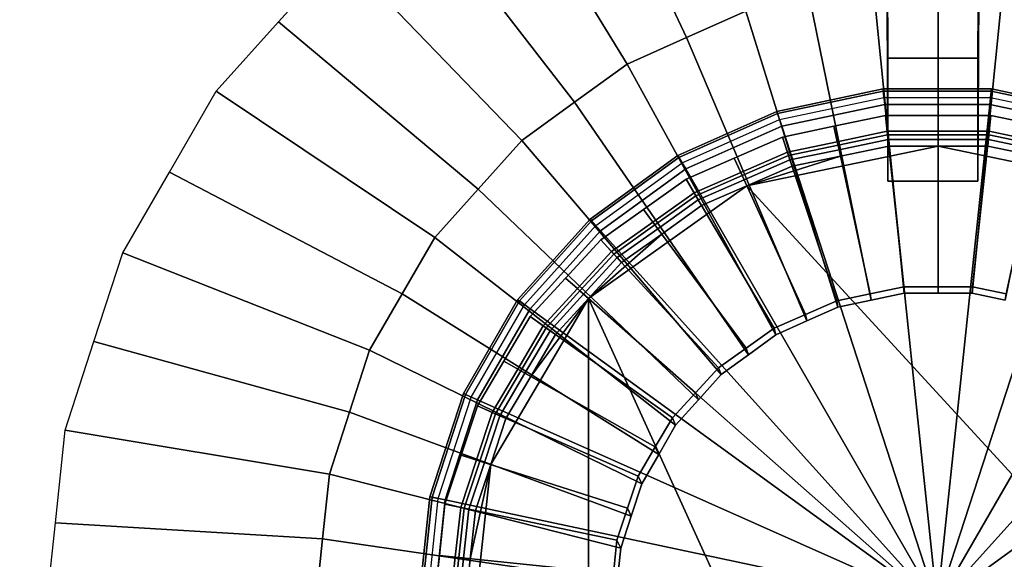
# Model space of a CAD drawing. Extents: x -11.5 to 11.5, y -9.9 to 10.6.
# Tile 5 of 33: x -8.7 to -5.9, y -2.7 to -1.2. Entities that reach past the tile are written whole.
import ezdxf

# ---------------------------------------------------------------- set-up
doc = ezdxf.new("R2010")
doc.units = 0
for name, color, linetype in [('CAST_IRON_-_PLATES_4', 27, 'CONTINUOUS'), ('GALVANIZED_METAL', 252, 'CONTINUOUS'), ('STAINLESS_STEEL', 251, 'CONTINUOUS')]:
    doc.layers.add(name, color=color, linetype=linetype)

msp = doc.modelspace()

# ---------------------------------------------------------------- linework, layer by layer
at = {"layer": 'CAST_IRON_-_PLATES_4'}
for points in [[(-6.2314, -1.6091, 2.3346), (-6.241, 1.0075, 2.3695), (-5.9665, 1.0075, 2.3695), (-5.9806, -1.6091, 2.3346)], [(-6.2314, -1.2658, 1.9986), (-6.241, 1.0075, 1.9376), (-6.241, 1.0075, 2.3695), (-6.2314, -1.6091, 2.3346)], [(-5.9806, -1.2658, 1.9986), (-5.9665, 1.0075, 1.9376), (-6.241, 1.0075, 1.9376), (-6.2314, -1.2658, 1.9986)], [(-5.9806, -1.6091, 2.3346), (-5.9665, 1.0075, 2.3695), (-5.9665, 1.0075, 1.9376), (-5.9806, -1.2658, 1.9986)], [(-5.9806, -1.6091, 2.3346), (-5.9806, -1.2658, 1.9986), (-6.2314, -1.2658, 1.9986), (-6.2314, -1.6091, 2.3346)], [(-6.2423, -1.375, 1.4209), (-6.2448, -1.3512, 1.4209), (-6.5408, -1.4141, 1.4209), (-6.5334, -1.4369, 1.4209)], [(-6.2448, -1.3512, 1.4209), (-6.2442, -1.3573, 1.485), (-6.5389, -1.42, 1.485), (-6.5408, -1.4141, 1.4209)], [(-6.2442, -1.3573, 1.485), (-6.2402, -1.3946, 1.5492), (-6.5273, -1.4556, 1.5492), (-6.5389, -1.42, 1.485)], [(-5.9447, -1.375, 1.4209), (-5.9422, -1.3512, 1.4209), (-6.2448, -1.3512, 1.4209), (-6.2423, -1.375, 1.4209)], [(-5.9422, -1.3512, 1.4209), (-5.9428, -1.3573, 1.485), (-6.2442, -1.3573, 1.485), (-6.2448, -1.3512, 1.4209)], [(-5.9428, -1.3573, 1.485), (-5.9468, -1.3946, 1.5492), (-6.2402, -1.3946, 1.5492), (-6.2442, -1.3573, 1.485)], [(-5.6481, -1.42, 1.485), (-5.6597, -1.4556, 1.5492), (-5.9468, -1.3946, 1.5492), (-5.9428, -1.3573, 1.485)], [(-5.6536, -1.4369, 1.4209), (-5.6462, -1.4141, 1.4209), (-5.9422, -1.3512, 1.4209), (-5.9447, -1.375, 1.4209)], [(-5.6462, -1.4141, 1.4209), (-5.6481, -1.42, 1.485), (-5.9428, -1.3573, 1.485), (-5.9422, -1.3512, 1.4209)], [(-6.2402, -1.3946, 1.5492), (-6.0935, -2.7907, 1.5492), (-6.5273, -1.4556, 1.5492)], [(-5.9468, -1.3946, 1.5492), (-6.0935, -2.7907, 1.5492), (-6.2402, -1.3946, 1.5492)], [(-5.6597, -1.4556, 1.5492), (-6.0935, -2.7907, 1.5492), (-5.9468, -1.3946, 1.5492)], [(-6.5334, -1.4369, 1.4209), (-6.5408, -1.4141, 1.4209), (-6.8172, -1.5372, 1.4209), (-6.8053, -1.5579, 1.4209)], [(-6.5408, -1.4141, 1.4209), (-6.5389, -1.42, 1.485), (-6.8142, -1.5425, 1.485), (-6.8172, -1.5372, 1.4209)], [(-6.5389, -1.42, 1.485), (-6.5273, -1.4556, 1.5492), (-6.7954, -1.575, 1.5492), (-6.8142, -1.5425, 1.485)], [(-6.5273, -1.4556, 1.5492), (-6.0935, -2.7907, 1.5492), (-6.7954, -1.575, 1.5492)], [(-5.3916, -1.575, 1.5492), (-6.0935, -2.7907, 1.5492), (-5.6597, -1.4556, 1.5492)], [(-6.8053, -1.5579, 1.4209), (-6.8172, -1.5372, 1.4209), (-7.062, -1.7151, 1.4209), (-7.046, -1.7328, 1.4209)], [(-6.8172, -1.5372, 1.4209), (-6.8142, -1.5425, 1.485), (-7.0579, -1.7196, 1.485), (-7.062, -1.7151, 1.4209)], [(-6.8142, -1.5425, 1.485), (-6.7954, -1.575, 1.5492), (-7.0328, -1.7475, 1.5492), (-7.0579, -1.7196, 1.485)], [(-6.7954, -1.575, 1.5492), (-6.0935, -2.7907, 1.5492), (-7.0328, -1.7475, 1.5492)], [(-5.1542, -1.7475, 1.5492), (-6.0935, -2.7907, 1.5492), (-5.3916, -1.575, 1.5492)], [(-7.046, -1.7328, 1.4209), (-7.062, -1.7151, 1.4209), (-7.2645, -1.9399, 1.4209), (-7.2452, -1.954, 1.4209)], [(-7.062, -1.7151, 1.4209), (-7.0579, -1.7196, 1.485), (-7.2596, -1.9435, 1.485), (-7.2645, -1.9399, 1.4209)], [(-7.0579, -1.7196, 1.485), (-7.0328, -1.7475, 1.5492), (-7.2292, -1.9656, 1.5492), (-7.2596, -1.9435, 1.485)], [(-7.0328, -1.7475, 1.5492), (-6.0935, -2.7907, 1.5492), (-7.2292, -1.9656, 1.5492)], [(-4.9578, -1.9656, 1.5492), (-6.0935, -2.7907, 1.5492), (-5.1542, -1.7475, 1.5492)], [(-7.2452, -1.954, 1.4209), (-7.2645, -1.9399, 1.4209), (-7.4158, -2.202, 1.4209), (-7.394, -2.2117, 1.4209)], [(-7.2645, -1.9399, 1.4209), (-7.2596, -1.9435, 1.485), (-7.4102, -2.2045, 1.485), (-7.4158, -2.202, 1.4209)], [(-7.2596, -1.9435, 1.485), (-7.2292, -1.9656, 1.5492), (-7.376, -2.2197, 1.5492), (-7.4102, -2.2045, 1.485)], [(-7.2292, -1.9656, 1.5492), (-6.0935, -2.7907, 1.5492), (-7.376, -2.2197, 1.5492)], [(-4.8111, -2.2197, 1.5492), (-6.0935, -2.7907, 1.5492), (-4.9578, -1.9656, 1.5492)], [(-7.394, -2.2117, 1.4209), (-7.4158, -2.202, 1.4209), (-7.5093, -2.4898, 1.4209), (-7.4859, -2.4948, 1.4209)], [(-7.4158, -2.202, 1.4209), (-7.4102, -2.2045, 1.485), (-7.5033, -2.4911, 1.485), (-7.5093, -2.4898, 1.4209)], [(-7.4102, -2.2045, 1.485), (-7.376, -2.2197, 1.5492), (-7.4666, -2.4989, 1.5492), (-7.5033, -2.4911, 1.485)], [(-7.376, -2.2197, 1.5492), (-6.0935, -2.7907, 1.5492), (-7.4666, -2.4989, 1.5492)], [(-4.7204, -2.4989, 1.5492), (-6.0935, -2.7907, 1.5492), (-4.8111, -2.2197, 1.5492)], [(-7.4859, -2.4948, 1.4209), (-7.5093, -2.4898, 1.4209), (-7.541, -2.7907, 1.4209), (-7.517, -2.7907, 1.4209)], [(-7.5093, -2.4898, 1.4209), (-7.5033, -2.4911, 1.485), (-7.5348, -2.7907, 1.485), (-7.541, -2.7907, 1.4209)], [(-7.5033, -2.4911, 1.485), (-7.4666, -2.4989, 1.5492), (-7.4973, -2.7907, 1.5492), (-7.5348, -2.7907, 1.485)], [(-7.4666, -2.4989, 1.5492), (-6.0935, -2.7907, 1.5492), (-7.4973, -2.7907, 1.5492)], [(-4.6897, -2.7907, 1.5492), (-6.0935, -2.7907, 1.5492), (-4.7204, -2.4989, 1.5492)]]:
    msp.add_3dface(points, dxfattribs=at)
at = {"layer": 'GALVANIZED_METAL'}
msp.add_3dface([(-10.8114, 9.0054, -1.7317), (-10.8114, -8.9641, -1.7317), (10.8114, -9.2996, -1.7317), (10.8114, 9.0054, -1.7317)], dxfattribs=at)
at = {"layer": 'STAINLESS_STEEL'}
for points in [[(-0.5073, -5.2258, 0.249), (-1.0791, -5.7841, 0.249), (-10.3961, 9.5221, 0.249), (-0.5073, 9.5216, 0.249)], [(-1.0791, -5.7841, 0.249), (-10.3961, -5.7841, 0.249), (-10.3961, 9.5221, 0.249)], [(-6.8605, -0.4533, 0.2626), (-6.6275, -1.1342, 0.6659), (-6.7933, -1.2081, 0.6659), (-7.0983, -0.5592, 0.2626)], [(-7.0983, -0.5592, 0.2626), (-6.7933, -1.2081, 0.6659), (-6.9592, -1.2821, 0.6659), (-7.3362, -0.6651, 0.2626)], [(-7.3362, -0.6651, 0.2626), (-6.9592, -1.2821, 0.6659), (-7.1061, -1.3889, 0.6659), (-7.5468, -0.8181, 0.2626)], [(-7.5468, -0.8181, 0.2626), (-7.1061, -1.3889, 0.6659), (-7.253, -1.4958, 0.6659), (-7.7574, -0.9711, 0.2626)], [(-7.9316, -1.1646, 0.2626), (-7.7574, -0.9711, 0.2626), (-7.253, -1.4958, 0.6659), (-7.3744, -1.6309, 0.6659)], [(-6.278, -1.9411, 0.6659), (-6.4499, -1.0964, 0.6659), (-6.2723, -1.0586, 0.6659), (-6.1854, -1.9214, 0.6659)], [(-6.1854, -1.9214, 0.6659), (-6.2723, -1.0586, 0.6659), (-6.0908, -1.0586, 0.6659), (-6.0908, -1.9214, 0.6659)], [(-6.0908, -1.9214, 0.6659), (-6.0908, -1.0586, 0.6659), (-5.9092, -1.0586, 0.6659), (-5.9961, -1.9214, 0.6659)], [(-5.9961, -1.9214, 0.6659), (-5.9092, -1.0586, 0.6659), (-5.7316, -1.0964, 0.6659), (-5.9035, -1.9411, 0.6659)], [(-6.3706, -1.9608, 0.6659), (-6.6275, -1.1342, 0.6659), (-6.4499, -1.0964, 0.6659), (-6.278, -1.9411, 0.6659)], [(-6.4571, -1.9993, 0.6659), (-6.7933, -1.2081, 0.6659), (-6.6275, -1.1342, 0.6659), (-6.3706, -1.9608, 0.6659)], [(-7.9316, -1.1646, 0.2626), (-7.3744, -1.6309, 0.6659), (-7.4959, -1.766, 0.6659), (-8.1058, -1.3581, 0.2626)], [(-6.5436, -2.0378, 0.6659), (-6.9592, -1.2821, 0.6659), (-6.7933, -1.2081, 0.6659), (-6.4571, -1.9993, 0.6659)], [(-6.6202, -2.0934, 0.6659), (-7.1061, -1.3889, 0.6659), (-6.9592, -1.2821, 0.6659), (-6.5436, -2.0378, 0.6659)], [(-8.1058, -1.3581, 0.2626), (-7.4959, -1.766, 0.6659), (-7.5867, -1.9234, 0.6659), (-8.236, -1.5836, 0.2626)], [(-6.6968, -2.1491, 0.6659), (-7.253, -1.4958, 0.6659), (-7.1061, -1.3889, 0.6659), (-6.6202, -2.0934, 0.6659)], [(-6.3818, -1.4559, 0.8759), (-6.2379, -1.4259, 0.8759), (-6.2332, -1.4698, 1.1743), (-6.3725, -1.4988, 1.1743)], [(-6.3704, -1.5081, 0.8215), (-6.2321, -1.4793, 0.8215), (-6.2379, -1.4259, 0.8759), (-6.3818, -1.4559, 0.8759)], [(-6.2379, -1.4259, 0.8759), (-6.0908, -1.4259, 0.8759), (-6.0908, -1.4698, 1.1743), (-6.2332, -1.4698, 1.1743)], [(-6.2321, -1.4793, 0.8215), (-6.0908, -1.4793, 0.8215), (-6.0908, -1.4259, 0.8759), (-6.2379, -1.4259, 0.8759)], [(-6.0908, -1.4259, 0.8759), (-5.9436, -1.4259, 0.8759), (-5.9483, -1.4698, 1.1743), (-6.0908, -1.4698, 1.1743)], [(-6.0908, -1.4793, 0.8215), (-5.9494, -1.4793, 0.8215), (-5.9436, -1.4259, 0.8759), (-6.0908, -1.4259, 0.8759)], [(-5.9494, -1.4793, 0.8215), (-5.8111, -1.5081, 0.8215), (-5.7997, -1.4559, 0.8759), (-5.9436, -1.4259, 0.8759)], [(-5.9436, -1.4259, 0.8759), (-5.7997, -1.4559, 0.8759), (-5.809, -1.4988, 1.1743), (-5.9483, -1.4698, 1.1743)], [(-6.5257, -1.4858, 0.8759), (-6.3818, -1.4559, 0.8759), (-6.3725, -1.4988, 1.1743), (-6.5118, -1.5278, 1.1743)], [(-6.5087, -1.5369, 0.8215), (-6.3704, -1.5081, 0.8215), (-6.3818, -1.4559, 0.8759), (-6.5257, -1.4858, 0.8759)], [(-6.3725, -1.4988, 1.1743), (-6.2332, -1.4698, 1.1743), (-6.2307, -1.4926, 1.1743), (-6.3676, -1.5211, 1.1743)], [(-6.3704, -1.5081, 0.8215), (-6.2803, -1.9239, 0.804), (-6.1866, -1.9044, 0.804), (-6.2321, -1.4793, 0.8215)], [(-6.2332, -1.4698, 1.1743), (-6.0908, -1.4698, 1.1743), (-6.0908, -1.4926, 1.1743), (-6.2307, -1.4926, 1.1743)], [(-6.2321, -1.4793, 0.8215), (-6.1866, -1.9044, 0.804), (-6.0908, -1.9044, 0.804), (-6.0908, -1.4793, 0.8215)], [(-6.0908, -1.4698, 1.1743), (-5.9483, -1.4698, 1.1743), (-5.9508, -1.4926, 1.1743), (-6.0908, -1.4926, 1.1743)], [(-6.0908, -1.4793, 0.8215), (-6.0908, -1.9044, 0.804), (-5.9949, -1.9044, 0.804), (-5.9494, -1.4793, 0.8215)], [(-5.9494, -1.4793, 0.8215), (-5.9949, -1.9044, 0.804), (-5.9012, -1.9239, 0.804), (-5.8111, -1.5081, 0.8215)], [(-5.9483, -1.4698, 1.1743), (-5.809, -1.4988, 1.1743), (-5.8139, -1.5211, 1.1743), (-5.9508, -1.4926, 1.1743)], [(-6.7601, -2.2194, 0.6659), (-7.3744, -1.6309, 0.6659), (-7.253, -1.4958, 0.6659), (-6.6968, -2.1491, 0.6659)], [(-6.6601, -1.5445, 0.8759), (-6.5257, -1.4858, 0.8759), (-6.5118, -1.5278, 1.1743), (-6.6419, -1.5846, 1.1743)], [(-6.6379, -1.5933, 0.8215), (-6.5087, -1.5369, 0.8215), (-6.5257, -1.4858, 0.8759), (-6.6601, -1.5445, 0.8759)], [(-6.0908, -1.5109, 1.4038), (-6.6248, -1.6221, 1.4038), (-6.3637, -1.539, 1.4038), (-6.2288, -1.5109, 1.4038)], [(-4.9536, -3.4411, 1.4038), (-6.6248, -1.6221, 1.4038), (-6.0908, -1.5109, 1.4038), (-5.5567, -1.6221, 1.4038)], [(-6.5118, -1.5278, 1.1743), (-6.3725, -1.4988, 1.1743), (-6.3676, -1.5211, 1.1743), (-6.5045, -1.5497, 1.1743)], [(-6.5087, -1.5369, 0.8215), (-6.374, -1.9434, 0.804), (-6.2803, -1.9239, 0.804), (-6.3704, -1.5081, 0.8215)], [(-6.3676, -1.5211, 1.1743), (-6.2307, -1.4926, 1.1743), (-6.2307, -1.4926, 1.2409), (-6.3676, -1.5211, 1.2409)], [(-6.3637, -1.539, 1.4038), (-6.3676, -1.5211, 1.2409), (-6.2307, -1.4926, 1.2409), (-6.2288, -1.5109, 1.4038)], [(-6.2307, -1.4926, 1.1743), (-6.0908, -1.4926, 1.1743), (-6.0908, -1.4926, 1.2409), (-6.2307, -1.4926, 1.2409)], [(-6.2288, -1.5109, 1.4038), (-6.2307, -1.4926, 1.2409), (-6.0908, -1.4926, 1.2409), (-6.0908, -1.5109, 1.4038)], [(-6.0908, -1.4926, 1.1743), (-5.9508, -1.4926, 1.1743), (-5.9508, -1.4926, 1.2409), (-6.0908, -1.4926, 1.2409)], [(-6.0908, -1.5109, 1.4038), (-6.0908, -1.4926, 1.2409), (-5.9508, -1.4926, 1.2409), (-5.9527, -1.5109, 1.4038)], [(-5.8178, -1.539, 1.4038), (-5.5567, -1.6221, 1.4038), (-6.0908, -1.5109, 1.4038), (-5.9527, -1.5109, 1.4038)], [(-5.9527, -1.5109, 1.4038), (-5.9508, -1.4926, 1.2409), (-5.8139, -1.5211, 1.2409), (-5.8178, -1.539, 1.4038)], [(-5.9508, -1.4926, 1.1743), (-5.8139, -1.5211, 1.1743), (-5.8139, -1.5211, 1.2409), (-5.9508, -1.4926, 1.2409)], [(-6.6419, -1.5846, 1.1743), (-6.5118, -1.5278, 1.1743), (-6.5045, -1.5497, 1.1743), (-6.6324, -1.6054, 1.1743)], [(-6.6379, -1.5933, 0.8215), (-6.4615, -1.9816, 0.804), (-6.374, -1.9434, 0.804), (-6.5087, -1.5369, 0.8215)], [(-6.5045, -1.5497, 1.1743), (-6.3676, -1.5211, 1.1743), (-6.3676, -1.5211, 1.2409), (-6.5045, -1.5497, 1.2409)], [(-6.4987, -1.5671, 1.4038), (-6.5045, -1.5497, 1.2409), (-6.3676, -1.5211, 1.2409), (-6.3637, -1.539, 1.4038)], [(-6.7945, -1.6031, 0.8759), (-6.6601, -1.5445, 0.8759), (-6.6419, -1.5846, 1.1743), (-6.772, -1.6414, 1.1743)], [(-6.7671, -1.6497, 0.8215), (-6.6379, -1.5933, 0.8215), (-6.6601, -1.5445, 0.8759), (-6.7945, -1.6031, 0.8759)], [(-6.6324, -1.6054, 1.1743), (-6.5045, -1.5497, 1.1743), (-6.5045, -1.5497, 1.2409), (-6.6324, -1.6054, 1.2409)], [(-6.6248, -1.6221, 1.4038), (-6.6324, -1.6054, 1.2409), (-6.5045, -1.5497, 1.2409), (-6.4987, -1.5671, 1.4038)], [(-6.6248, -1.6221, 1.4038), (-6.4987, -1.5671, 1.4038), (-6.3637, -1.539, 1.4038)], [(-8.236, -1.5836, 0.2626), (-7.5867, -1.9234, 0.6659), (-7.6775, -2.0808, 0.6659), (-8.3662, -1.809, 0.2626)], [(-6.772, -1.6414, 1.1743), (-6.6419, -1.5846, 1.1743), (-6.6324, -1.6054, 1.1743), (-6.7603, -1.6612, 1.1743)], [(-6.7671, -1.6497, 0.8215), (-6.549, -2.0198, 0.804), (-6.4615, -1.9816, 0.804), (-6.6379, -1.5933, 0.8215)], [(-6.9135, -1.6879, 0.8759), (-6.7945, -1.6031, 0.8759), (-6.772, -1.6414, 1.1743), (-6.8872, -1.7234, 1.1743)], [(-6.8815, -1.7311, 0.8215), (-6.7671, -1.6497, 0.8215), (-6.7945, -1.6031, 0.8759), (-6.9135, -1.6879, 0.8759)], [(-6.7603, -1.6612, 1.1743), (-6.6324, -1.6054, 1.1743), (-6.6324, -1.6054, 1.2409), (-6.7603, -1.6612, 1.2409)], [(-6.7509, -1.6772, 1.4038), (-6.7603, -1.6612, 1.2409), (-6.6324, -1.6054, 1.2409), (-6.6248, -1.6221, 1.4038)], [(-6.8235, -2.2898, 0.6659), (-7.4959, -1.766, 0.6659), (-7.3744, -1.6309, 0.6659), (-6.7601, -2.2194, 0.6659)], [(-6.6248, -1.6221, 1.4038), (-7.0665, -1.9366, 1.4038), (-6.8625, -1.7566, 1.4038), (-6.7509, -1.6772, 1.4038)], [(-4.9536, -3.4411, 1.4038), (-5.115, -3.6587, 1.4038), (-7.0665, -1.9366, 1.4038), (-6.6248, -1.6221, 1.4038)], [(-6.8872, -1.7234, 1.1743), (-6.772, -1.6414, 1.1743), (-6.7603, -1.6612, 1.1743), (-6.8735, -1.7419, 1.1743)], [(-6.8815, -1.7311, 0.8215), (-6.6265, -2.075, 0.804), (-6.549, -2.0198, 0.804), (-6.7671, -1.6497, 0.8215)], [(-6.8735, -1.7419, 1.1743), (-6.7603, -1.6612, 1.1743), (-6.7603, -1.6612, 1.2409), (-6.8735, -1.7419, 1.2409)], [(-6.8625, -1.7566, 1.4038), (-6.8735, -1.7419, 1.2409), (-6.7603, -1.6612, 1.2409), (-6.7509, -1.6772, 1.4038)], [(-7.0326, -1.7726, 0.8759), (-6.9135, -1.6879, 0.8759), (-6.8872, -1.7234, 1.1743), (-7.0024, -1.8054, 1.1743)], [(-6.9959, -1.8126, 0.8215), (-6.8815, -1.7311, 0.8215), (-6.9135, -1.6879, 0.8759), (-7.0326, -1.7726, 0.8759)], [(-7.0024, -1.8054, 1.1743), (-6.8872, -1.7234, 1.1743), (-6.8735, -1.7419, 1.1743), (-6.9867, -1.8225, 1.1743)], [(-7.0665, -1.9366, 1.4038), (-6.9742, -1.8361, 1.4038), (-6.8625, -1.7566, 1.4038)], [(-6.9959, -1.8126, 0.8215), (-6.7041, -2.1302, 0.804), (-6.6265, -2.075, 0.804), (-6.8815, -1.7311, 0.8215)], [(-6.9867, -1.8225, 1.1743), (-6.8735, -1.7419, 1.1743), (-6.8735, -1.7419, 1.2409), (-6.9867, -1.8225, 1.2409)], [(-6.9742, -1.8361, 1.4038), (-6.9867, -1.8225, 1.2409), (-6.8735, -1.7419, 1.2409), (-6.8625, -1.7566, 1.4038)], [(-6.8708, -2.3718, 0.6659), (-7.5867, -1.9234, 0.6659), (-7.4959, -1.766, 0.6659), (-6.8235, -2.2898, 0.6659)], [(-7.131, -1.8798, 0.8759), (-7.0326, -1.7726, 0.8759), (-7.0024, -1.8054, 1.1743), (-7.0977, -1.9091, 1.1743)], [(-7.0905, -1.9155, 0.8215), (-6.9959, -1.8126, 0.8215), (-7.0326, -1.7726, 0.8759), (-7.131, -1.8798, 0.8759)], [(-8.3662, -1.809, 0.2626), (-7.6775, -2.0808, 0.6659), (-7.7336, -2.2537, 0.6659), (-8.4467, -2.0567, 0.2626)], [(-7.0977, -1.9091, 1.1743), (-7.0024, -1.8054, 1.1743), (-6.9867, -1.8225, 1.1743), (-7.0804, -1.9244, 1.1743)], [(-7.0905, -1.9155, 0.8215), (-6.7682, -2.1999, 0.804), (-6.7041, -2.1302, 0.804), (-6.9959, -1.8126, 0.8215)], [(-7.0804, -1.9244, 1.1743), (-6.9867, -1.8225, 1.1743), (-6.9867, -1.8225, 1.2409), (-7.0804, -1.9244, 1.2409)], [(-7.0665, -1.9366, 1.4038), (-7.0804, -1.9244, 1.2409), (-6.9867, -1.8225, 1.2409), (-6.9742, -1.8361, 1.4038)], [(-7.2294, -1.9869, 0.8759), (-7.131, -1.8798, 0.8759), (-7.0977, -1.9091, 1.1743), (-7.193, -2.0129, 1.1743)], [(-7.1851, -2.0185, 0.8215), (-7.0905, -1.9155, 0.8215), (-7.131, -1.8798, 0.8759), (-7.2294, -1.9869, 0.8759)], [(-7.193, -2.0129, 1.1743), (-7.0977, -1.9091, 1.1743), (-7.0804, -1.9244, 1.1743), (-7.174, -2.0264, 1.1743)], [(-7.1851, -2.0185, 0.8215), (-6.8323, -2.2697, 0.804), (-6.7682, -2.1999, 0.804), (-7.0905, -1.9155, 0.8215)], [(-6.2803, -1.9239, 0.804), (-6.2803, -1.9239, 0.6733), (-6.1866, -1.9044, 0.6733), (-6.1866, -1.9044, 0.804)], [(-6.2803, -1.9239, 0.6733), (-6.278, -1.9411, 0.6659), (-6.1854, -1.9214, 0.6659), (-6.1866, -1.9044, 0.6733)], [(-6.1866, -1.9044, 0.804), (-6.1866, -1.9044, 0.6733), (-6.0908, -1.9044, 0.6733), (-6.0908, -1.9044, 0.804)], [(-6.1866, -1.9044, 0.6733), (-6.1854, -1.9214, 0.6659), (-6.0908, -1.9214, 0.6659), (-6.0908, -1.9044, 0.6733)], [(-6.0908, -1.9044, 0.804), (-6.0908, -1.9044, 0.6733), (-5.9949, -1.9044, 0.6733), (-5.9949, -1.9044, 0.804)], [(-6.0908, -1.9044, 0.6733), (-6.0908, -1.9214, 0.6659), (-5.9961, -1.9214, 0.6659), (-5.9949, -1.9044, 0.6733)], [(-5.9949, -1.9044, 0.6733), (-5.9961, -1.9214, 0.6659), (-5.9035, -1.9411, 0.6659), (-5.9012, -1.9239, 0.6733)], [(-5.9949, -1.9044, 0.804), (-5.9949, -1.9044, 0.6733), (-5.9012, -1.9239, 0.6733), (-5.9012, -1.9239, 0.804)], [(-6.9181, -2.4538, 0.6659), (-7.6775, -2.0808, 0.6659), (-7.5867, -1.9234, 0.6659), (-6.8708, -2.3718, 0.6659)], [(-7.3966, -2.9322, 1.4038), (-7.3395, -2.4, 1.4038), (-7.0665, -1.9366, 1.4038), (-7.0665, -3.6587, 1.4038)], [(-7.2279, -2.1543, 1.4038), (-7.0665, -1.9366, 1.4038), (-7.3395, -2.4, 1.4038), (-7.2969, -2.2714, 1.4038)], [(-7.2279, -2.1543, 1.4038), (-7.1589, -2.0372, 1.4038), (-7.0665, -1.9366, 1.4038)], [(-7.174, -2.0264, 1.1743), (-7.0804, -1.9244, 1.1743), (-7.0804, -1.9244, 1.2409), (-7.174, -2.0264, 1.2409)], [(-7.1589, -2.0372, 1.4038), (-7.174, -2.0264, 1.2409), (-7.0804, -1.9244, 1.2409), (-7.0665, -1.9366, 1.4038)], [(-6.6248, -3.9732, 1.4038), (-7.0665, -3.6587, 1.4038), (-7.0665, -1.9366, 1.4038), (-6.0908, -4.0845, 1.4038)], [(-5.5567, -3.9732, 1.4038), (-6.0908, -4.0845, 1.4038), (-7.0665, -1.9366, 1.4038), (-5.115, -3.6587, 1.4038)], [(-6.4615, -1.9816, 0.804), (-6.4615, -1.9816, 0.6733), (-6.374, -1.9434, 0.6733), (-6.374, -1.9434, 0.804)], [(-6.4615, -1.9816, 0.6733), (-6.4571, -1.9993, 0.6659), (-6.3706, -1.9608, 0.6659), (-6.374, -1.9434, 0.6733)], [(-6.374, -1.9434, 0.804), (-6.374, -1.9434, 0.6733), (-6.2803, -1.9239, 0.6733), (-6.2803, -1.9239, 0.804)], [(-6.374, -1.9434, 0.6733), (-6.3706, -1.9608, 0.6659), (-6.278, -1.9411, 0.6659), (-6.2803, -1.9239, 0.6733)], [(-7.303, -2.1118, 0.8759), (-7.2294, -1.9869, 0.8759), (-7.193, -2.0129, 1.1743), (-7.2642, -2.1337, 1.1743)], [(-7.2558, -2.1385, 0.8215), (-7.1851, -2.0185, 0.8215), (-7.2294, -1.9869, 0.8759), (-7.303, -2.1118, 0.8759)], [(-6.549, -2.0198, 0.804), (-6.549, -2.0198, 0.6733), (-6.4615, -1.9816, 0.6733), (-6.4615, -1.9816, 0.804)], [(-6.549, -2.0198, 0.6733), (-6.5436, -2.0378, 0.6659), (-6.4571, -1.9993, 0.6659), (-6.4615, -1.9816, 0.6733)], [(-7.2642, -2.1337, 1.1743), (-7.193, -2.0129, 1.1743), (-7.174, -2.0264, 1.1743), (-7.244, -2.1451, 1.1743)], [(-7.2558, -2.1385, 0.8215), (-6.8802, -2.351, 0.804), (-6.8323, -2.2697, 0.804), (-7.1851, -2.0185, 0.8215)], [(-7.244, -2.1451, 1.1743), (-7.174, -2.0264, 1.1743), (-7.174, -2.0264, 1.2409), (-7.244, -2.1451, 1.2409)], [(-7.2279, -2.1543, 1.4038), (-7.244, -2.1451, 1.2409), (-7.174, -2.0264, 1.2409), (-7.1589, -2.0372, 1.4038)], [(-6.6265, -2.075, 0.804), (-6.6265, -2.075, 0.6733), (-6.549, -2.0198, 0.6733), (-6.549, -2.0198, 0.804)], [(-6.6265, -2.075, 0.6733), (-6.6202, -2.0934, 0.6659), (-6.5436, -2.0378, 0.6659), (-6.549, -2.0198, 0.6733)], [(-8.4467, -2.0567, 0.2626), (-7.7336, -2.2537, 0.6659), (-7.7897, -2.4266, 0.6659), (-8.5271, -2.3043, 0.2626)], [(-6.9474, -2.5438, 0.6659), (-7.7336, -2.2537, 0.6659), (-7.6775, -2.0808, 0.6659), (-6.9181, -2.4538, 0.6659)], [(-6.7041, -2.1302, 0.804), (-6.7041, -2.1302, 0.6733), (-6.6265, -2.075, 0.6733), (-6.6265, -2.075, 0.804)], [(-6.7041, -2.1302, 0.6733), (-6.6968, -2.1491, 0.6659), (-6.6202, -2.0934, 0.6659), (-6.6265, -2.075, 0.6733)], [(-7.3766, -2.2366, 0.8759), (-7.303, -2.1118, 0.8759), (-7.2642, -2.1337, 1.1743), (-7.3354, -2.2546, 1.1743)], [(-7.3265, -2.2585, 0.8215), (-7.2558, -2.1385, 0.8215), (-7.303, -2.1118, 0.8759), (-7.3766, -2.2366, 0.8759)], [(-7.3354, -2.2546, 1.1743), (-7.2642, -2.1337, 1.1743), (-7.244, -2.1451, 1.1743), (-7.314, -2.2639, 1.1743)], [(-7.3265, -2.2585, 0.8215), (-6.9281, -2.4323, 0.804), (-6.8802, -2.351, 0.804), (-7.2558, -2.1385, 0.8215)], [(-6.7682, -2.1999, 0.804), (-6.7682, -2.1999, 0.6733), (-6.7041, -2.1302, 0.6733), (-6.7041, -2.1302, 0.804)], [(-6.7682, -2.1999, 0.6733), (-6.7601, -2.2194, 0.6659), (-6.6968, -2.1491, 0.6659), (-6.7041, -2.1302, 0.6733)], [(-7.314, -2.2639, 1.1743), (-7.244, -2.1451, 1.1743), (-7.244, -2.1451, 1.2409), (-7.314, -2.2639, 1.2409)], [(-7.2969, -2.2714, 1.4038), (-7.314, -2.2639, 1.2409), (-7.244, -2.1451, 1.2409), (-7.2279, -2.1543, 1.4038)], [(-6.8323, -2.2697, 0.804), (-6.8323, -2.2697, 0.6733), (-6.7682, -2.1999, 0.6733), (-6.7682, -2.1999, 0.804)], [(-6.8323, -2.2697, 0.6733), (-6.8235, -2.2898, 0.6659), (-6.7601, -2.2194, 0.6659), (-6.7682, -2.1999, 0.6733)], [(-7.422, -2.3738, 0.8759), (-7.3766, -2.2366, 0.8759), (-7.3354, -2.2546, 1.1743), (-7.3794, -2.3873, 1.1743)], [(-7.3702, -2.3903, 0.8215), (-7.3265, -2.2585, 0.8215), (-7.3766, -2.2366, 0.8759), (-7.422, -2.3738, 0.8759)], [(-6.9767, -2.6338, 0.6659), (-7.7897, -2.4266, 0.6659), (-7.7336, -2.2537, 0.6659), (-6.9474, -2.5438, 0.6659)], [(-7.3794, -2.3873, 1.1743), (-7.3354, -2.2546, 1.1743), (-7.314, -2.2639, 1.1743), (-7.3573, -2.3944, 1.1743)], [(-7.3702, -2.3903, 0.8215), (-6.9577, -2.5216, 0.804), (-6.9281, -2.4323, 0.804), (-7.3265, -2.2585, 0.8215)], [(-7.3573, -2.3944, 1.1743), (-7.314, -2.2639, 1.1743), (-7.314, -2.2639, 1.2409), (-7.3573, -2.3944, 1.2409)], [(-7.3395, -2.4, 1.4038), (-7.3573, -2.3944, 1.2409), (-7.314, -2.2639, 1.2409), (-7.2969, -2.2714, 1.4038)], [(-6.8802, -2.351, 0.804), (-6.8802, -2.351, 0.6733), (-6.8323, -2.2697, 0.6733), (-6.8323, -2.2697, 0.804)], [(-6.8802, -2.351, 0.6733), (-6.8708, -2.3718, 0.6659), (-6.8235, -2.2898, 0.6659), (-6.8323, -2.2697, 0.6733)], [(-8.5271, -2.3043, 0.2626), (-7.7897, -2.4266, 0.6659), (-7.8087, -2.6074, 0.6659), (-8.5543, -2.5632, 0.2626)], [(-6.9281, -2.4323, 0.804), (-6.9281, -2.4323, 0.6733), (-6.8802, -2.351, 0.6733), (-6.8802, -2.351, 0.804)], [(-6.9281, -2.4323, 0.6733), (-6.9181, -2.4538, 0.6659), (-6.8708, -2.3718, 0.6659), (-6.8802, -2.351, 0.6733)], [(-7.4675, -2.5109, 0.8759), (-7.422, -2.3738, 0.8759), (-7.3794, -2.3873, 1.1743), (-7.4234, -2.5201, 1.1743)], [(-7.4139, -2.5221, 0.8215), (-7.3702, -2.3903, 0.8215), (-7.422, -2.3738, 0.8759), (-7.4675, -2.5109, 0.8759)], [(-7.4234, -2.5201, 1.1743), (-7.3794, -2.3873, 1.1743), (-7.3573, -2.3944, 1.1743), (-7.4005, -2.5248, 1.1743)], [(-7.4139, -2.5221, 0.8215), (-6.9873, -2.6109, 0.804), (-6.9577, -2.5216, 0.804), (-7.3702, -2.3903, 0.8215)], [(-7.3966, -2.6632, 1.4038), (-7.3395, -2.4, 1.4038), (-7.3966, -2.9322, 1.4038), (-7.411, -2.7977, 1.4038)], [(-7.4005, -2.5248, 1.1743), (-7.3573, -2.3944, 1.1743), (-7.3573, -2.3944, 1.2409), (-7.4005, -2.5248, 1.2409)], [(-7.3822, -2.5287, 1.4038), (-7.4005, -2.5248, 1.2409), (-7.3573, -2.3944, 1.2409), (-7.3395, -2.4, 1.4038)], [(-7.3966, -2.6632, 1.4038), (-7.3822, -2.5287, 1.4038), (-7.3395, -2.4, 1.4038)], [(-6.9865, -2.728, 0.6659), (-7.8087, -2.6074, 0.6659), (-7.7897, -2.4266, 0.6659), (-6.9767, -2.6338, 0.6659)], [(-6.9577, -2.5216, 0.804), (-6.9577, -2.5216, 0.6733), (-6.9281, -2.4323, 0.6733), (-6.9281, -2.4323, 0.804)], [(-6.9577, -2.5216, 0.6733), (-6.9474, -2.5438, 0.6659), (-6.9181, -2.4538, 0.6659), (-6.9281, -2.4323, 0.6733)], [(-7.4829, -2.6543, 0.8759), (-7.4675, -2.5109, 0.8759), (-7.4234, -2.5201, 1.1743), (-7.4383, -2.6589, 1.1743)], [(-7.4286, -2.6599, 0.8215), (-7.4139, -2.5221, 0.8215), (-7.4675, -2.5109, 0.8759), (-7.4829, -2.6543, 0.8759)], [(-7.4383, -2.6589, 1.1743), (-7.4234, -2.5201, 1.1743), (-7.4005, -2.5248, 1.1743), (-7.4151, -2.6613, 1.1743)], [(-7.4286, -2.6599, 0.8215), (-6.9973, -2.7043, 0.804), (-6.9873, -2.6109, 0.804), (-7.4139, -2.5221, 0.8215)], [(-7.4151, -2.6613, 1.1743), (-7.4005, -2.5248, 1.1743), (-7.4005, -2.5248, 1.2409), (-7.4151, -2.6613, 1.2409)], [(-7.3966, -2.6632, 1.4038), (-7.4151, -2.6613, 1.2409), (-7.4005, -2.5248, 1.2409), (-7.3822, -2.5287, 1.4038)], [(-6.9873, -2.6109, 0.804), (-6.9873, -2.6109, 0.6733), (-6.9577, -2.5216, 0.6733), (-6.9577, -2.5216, 0.804)], [(-6.9873, -2.6109, 0.6733), (-6.9767, -2.6338, 0.6659), (-6.9474, -2.5438, 0.6659), (-6.9577, -2.5216, 0.6733)], [(-7.8087, -2.6074, 0.6659), (-7.8277, -2.7882, 0.6659), (-8.5815, -2.8221, 0.2626), (-8.5543, -2.5632, 0.2626)], [(-6.9964, -2.8221, 0.6659), (-7.8277, -2.7882, 0.6659), (-7.8087, -2.6074, 0.6659), (-6.9865, -2.728, 0.6659)], [(-6.9973, -2.7043, 0.804), (-6.9973, -2.7043, 0.6733), (-6.9873, -2.6109, 0.6733), (-6.9873, -2.6109, 0.804)], [(-6.9973, -2.7043, 0.6733), (-6.9865, -2.728, 0.6659), (-6.9767, -2.6338, 0.6659), (-6.9873, -2.6109, 0.6733)], [(-7.4982, -2.7977, 0.8759), (-7.4829, -2.6543, 0.8759), (-7.4383, -2.6589, 1.1743), (-7.4532, -2.7977, 1.1743)], [(-7.4434, -2.7977, 0.8215), (-7.4286, -2.6599, 0.8215), (-7.4829, -2.6543, 0.8759), (-7.4982, -2.7977, 0.8759)], [(-7.4532, -2.7977, 1.1743), (-7.4383, -2.6589, 1.1743), (-7.4151, -2.6613, 1.1743), (-7.4298, -2.7977, 1.1743)], [(-7.4434, -2.7977, 0.8215), (-7.0073, -2.7977, 0.804), (-6.9973, -2.7043, 0.804), (-7.4286, -2.6599, 0.8215)], [(-7.4298, -2.7977, 1.1743), (-7.4151, -2.6613, 1.1743), (-7.4151, -2.6613, 1.2409), (-7.4298, -2.7977, 1.2409)], [(-7.411, -2.7977, 1.4038), (-7.4298, -2.7977, 1.2409), (-7.4151, -2.6613, 1.2409), (-7.3966, -2.6632, 1.4038)]]:
    msp.add_3dface(points, dxfattribs=at)

doc.saveas('drawing.dxf')
